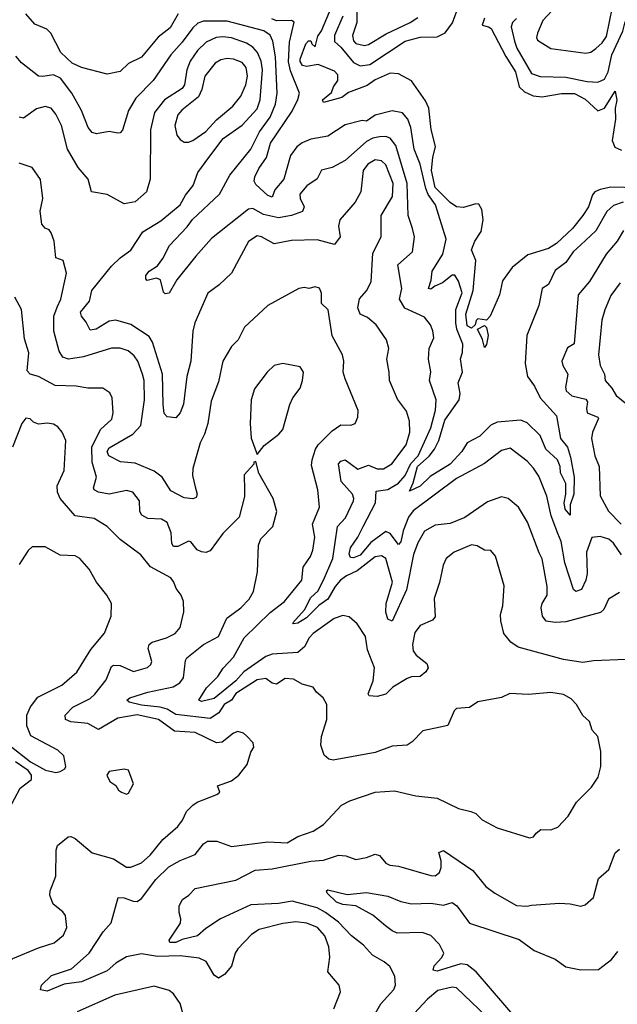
# Model space of a CAD drawing. Extents: x 1245515 to 1420776, y 606314 to 671314.
# Tile 205 of 256: x 1363037 to 1365825, y 620956 to 625548. Entities that reach past the tile are written whole.
import ezdxf

# ---------------------------------------------------------------- set-up
doc = ezdxf.new("R2010")
doc.units = 0

msp = doc.modelspace()

# ---------------------------------------------------------------- linework, layer by layer
at = {"layer": '0CON10XD'}
for points in [[(1364607.9, 625655), (1364609.8, 625535), (1364589.1, 625475), (1364595, 625449.5), (1364605, 625437.8), (1364645, 625428), (1364665, 625432.9), (1364747.3, 625482.7), (1364859.1, 625535), (1364895, 625558.8)], [(1365923.4, 624763.4), (1365795, 624766.7), (1365745, 624756.9), (1365720, 624745), (1365708.9, 624731.1), (1365690.3, 624675), (1365665, 624634.5), (1365616.2, 624575), (1365542.1, 624505), (1365505, 624481.3), (1365408, 624452), (1365335, 624392.9), (1365289.8, 624330.2), (1365276.2, 624265), (1365231.9, 624165), (1365215, 624147.5), (1365175, 624153.8), (1365166.2, 624145), (1365162.5, 624125), (1365145, 624110), (1365125, 624120), (1365118.5, 624175), (1365153.5, 624285), (1365164.8, 624425), (1365144.6, 624475), (1365160.7, 624515), (1365189.6, 624560.4), (1365198.8, 624615), (1365192.5, 624662.5), (1365178.7, 624688.7), (1365165, 624690), (1365108, 624672), (1365075, 624675.2), (1365045.2, 624695), (1364975.5, 624765), (1364958.8, 624845), (1364964.1, 624905), (1364977.1, 624957.1), (1364956.5, 625036.5), (1364945.9, 625135), (1364929.7, 625169.8), (1364865, 625263.1), (1364805, 625295.6), (1364765, 625299.5), (1364695, 625268.5), (1364658.2, 625241.8), (1364570.6, 625209.4), (1364540, 625185), (1364455, 625162.2), (1364449.4, 625175), (1364491.7, 625208.3), (1364500.7, 625235), (1364521.8, 625265), (1364521.8, 625291.8), (1364505, 625307.8), (1364429.5, 625339.5), (1364375, 625330.7), (1364357.1, 625335), (1364345, 625353.8), (1364345.7, 625364.3), (1364372.5, 625435), (1364385, 625450), (1364395, 625450), (1364400, 625435), (1364415, 625422.5), (1364428.1, 625471.9), (1364445, 625496), (1364482.7, 625585)], [(1364545.3, 625565), (1364505.5, 625475), (1364505, 625446.7), (1364535, 625420), (1364595, 625348.2), (1364625, 625332.9), (1364670.9, 625339.1), (1364835, 625448.1), (1364905, 625467.5), (1364985, 625467.9), (1365022.7, 625487.3), (1365056.4, 625533.6), (1365085.6, 625615)], [(1365542.9, 625615), (1365477.8, 625545), (1365452.7, 625485), (1365448.5, 625465), (1365452.4, 625452.4), (1365515, 625414.7), (1365677.8, 625392.2), (1365702.4, 625397.6), (1365725, 625413.3), (1365755, 625440), (1365775, 625470.5), (1365802.5, 625607.5)], [(1365845, 623051.9), (1365806.9, 623106.9), (1365785.4, 623125), (1365745, 623138.7), (1365706.4, 623133.6), (1365681, 623065), (1365684, 622966), (1365678.9, 622935), (1365658.8, 622891.2), (1365631.7, 622881.7), (1365620.9, 622890.9), (1365580.6, 623015), (1365562.9, 623115), (1365547.6, 623152.4), (1365516, 623235), (1365496.9, 623326.9), (1365459, 623419), (1365435, 623457.1), (1365405, 623489.2), (1365325, 623550), (1365285, 623538.9), (1365205, 623478.2), (1365075, 623408.5), (1364873, 623257), (1364851.6, 623228.4), (1364825.8, 623165), (1364815, 623113.3), (1364805, 623100.6), (1364765, 623152.6), (1364745, 623160.7), (1364675, 623110.5), (1364625, 623051.7), (1364595, 623038.9), (1364580.1, 623040.1), (1364574.7, 623055.3), (1364579.7, 623085), (1364614.8, 623135.2), (1364639.2, 623185), (1364697.6, 623295), (1364700.4, 623349.6), (1364755, 623357.2), (1364805, 623386), (1364835, 623422.9), (1364861.8, 623478.2), (1364895.4, 623515), (1364955.2, 623645), (1364976.8, 623726.8), (1364980, 623775), (1364949.6, 623865), (1364954.5, 623905.5), (1364943.8, 623965), (1364947.5, 624015), (1364970, 624065), (1364965, 624096.7), (1364954.3, 624125), (1364925, 624160.8), (1364833.3, 624203.3), (1364808.5, 624245), (1364819.6, 624295), (1364801.1, 624405), (1364869.6, 624465), (1364878.7, 624535), (1364870.4, 624575), (1364850, 624635), (1364845.2, 624784.8), (1364791.2, 624961.2), (1364765, 624995.9), (1364745, 625003.4), (1364715, 625002.4), (1364685, 624995.3), (1364655, 624979.5), (1364555, 624891.1), (1364495, 624859.5), (1364445, 624846), (1364425, 624805.7), (1364376.6, 624773.4), (1364344.7, 624735.3), (1364345.4, 624715), (1364364.7, 624675), (1364357, 624653), (1364305, 624635.3), (1364245, 624624.2), (1364175, 624640.4), (1364125, 624668.2), (1364105, 624664.7), (1363931.8, 624528.2), (1363858.2, 624445), (1363770.6, 624335), (1363735, 624273.3), (1363715, 624270), (1363707.7, 624277.7), (1363694.2, 624335), (1363675, 624342.2), (1363632, 624332), (1363625, 624340), (1363625.8, 624355), (1363640.8, 624375), (1363679.3, 624400.7), (1363704.6, 624435), (1363735.2, 624494.8), (1363818.4, 624581.6), (1363843.8, 624616.2), (1363969.2, 624735), (1364016.9, 624823.1), (1364115.3, 624945), (1364155.4, 625024.6), (1364205, 625093.2), (1364231, 625155), (1364239, 625205), (1364230.2, 625375), (1364217.8, 625447.8), (1364205, 625476.5), (1364176.4, 625496.4), (1364005, 625540.8), (1363895, 625540.7), (1363868.4, 625531.6), (1363845, 625511.1), (1363795, 625443.5), (1363741.8, 625385), (1363659.2, 625265), (1363578.1, 625181.9), (1363545.2, 625124.8), (1363517.1, 625032.9), (1363505, 625020), (1363495, 625018.6), (1363455, 625027.1), (1363395, 625016.7), (1363375, 625022.9), (1363356.1, 625046.1), (1363325.3, 625125), (1363280.3, 625205), (1363226.7, 625275), (1363195, 625290.8), (1363145, 625282.8), (1363125, 625285.4), (1363045, 625346.5), (1363018.2, 625378.2)], [(1363776, 625575), (1363739.2, 625510.8), (1363682.6, 625467.4), (1363605, 625373.8), (1363545, 625343.8), (1363505, 625306.2), (1363444.4, 625294.4), (1363325, 625325.6), (1363281.4, 625345), (1363228, 625395), (1363182.5, 625485), (1363163.6, 625503.6), (1363107, 625527), (1363065.8, 625575)], [(1365852.1, 624697.9), (1365807.5, 624682.5), (1365776.5, 624653.5), (1365725, 624563.8), (1365655, 624497.7), (1365620, 624465), (1365585, 624415.4), (1365535, 624379.1), (1365505, 624313.1), (1365475, 624294.2), (1365459.5, 624215), (1365402.7, 624075), (1365394.7, 623945.3), (1365405.9, 623885), (1365439.2, 623839.2), (1365465.3, 623785), (1365541.2, 623701.2), (1365560.8, 623595), (1365593.6, 623555), (1365607.5, 623507.5), (1365623.5, 623415), (1365623, 623335), (1365605.4, 623285), (1365605, 623237.5), (1365581.6, 623265), (1365577.7, 623295), (1365585.2, 623335), (1365585.2, 623385), (1365560.2, 623435), (1365558.3, 623465), (1365546, 623495), (1365492.4, 623545), (1365465, 623609.2), (1365405, 623668.5), (1365375, 623680.7), (1365265, 623670.9), (1365235, 623656.9), (1365184, 623606), (1365124.8, 623575.2), (1365100, 623535), (1365045, 623475.8), (1364952.1, 623417.9), (1364905, 623373.3), (1364855, 623350), (1364872.3, 623387.7), (1364893.2, 623465), (1364947, 623513), (1364972.1, 623545), (1364992.4, 623585), (1365020, 623680), (1365087, 623775), (1365092.7, 623805), (1365083.1, 623855), (1365103.1, 623905), (1365093.3, 623966.7), (1365103.5, 623996.5), (1365105.2, 624035), (1365076.1, 624105), (1365071.6, 624135), (1365072.7, 624197.3), (1365101.4, 624275), (1365085, 624329.4), (1365066.7, 624356.7), (1365055, 624357.3), (1365009.1, 624320.9), (1364974, 624306), (1364955, 624290.8), (1364943.9, 624295), (1364956.7, 624333.3), (1364961.2, 624375), (1365011.8, 624455), (1365026.1, 624525), (1364977.7, 624685), (1364942.4, 624732.4), (1364931.4, 624761.4), (1364905.3, 624875), (1364877, 624945), (1364861.4, 625045), (1364848.6, 625085), (1364823.4, 625113.4), (1364775, 625123.4), (1364695, 625103.3), (1364655, 625075.5), (1364635, 625077.5), (1364555, 625058.4), (1364475, 625004.7), (1364395, 624991.4), (1364355.6, 624974.4), (1364330, 624955), (1364299.7, 624915), (1364270, 624805), (1364227.6, 624755), (1364215, 624720.9), (1364195, 624727.9), (1364139.2, 624779.2), (1364131.5, 624795), (1364133.7, 624815), (1364152.9, 624855), (1364188.4, 624905), (1364207.3, 624972.7), (1364308.6, 625121.4), (1364335, 625176.9), (1364341.7, 625205), (1364300.4, 625310.4), (1364291.6, 625351.6), (1364295.8, 625444.2), (1364316.8, 625536.8), (1364304.8, 625544.8), (1364235, 625543.7), (1364212.8, 625552.8)], [(1365206.2, 625555), (1365195, 625522.5), (1365225, 625515.7), (1365236.9, 625506.9), (1365305, 625376.7), (1365351.1, 625305), (1365367.2, 625235), (1365392.3, 625212.3), (1365433, 625193), (1365475, 625189), (1365565.2, 625204.8), (1365625, 625203.5), (1365675, 625178.1), (1365735, 625123.8), (1365765.6, 625135), (1365815.5, 625215.5), (1365822.8, 625172.8), (1365815.8, 625135), (1365817, 625085), (1365800.9, 624985), (1365813.8, 624953.8), (1365845, 624939.5)], [(1365355.6, 625554.4), (1365335.8, 625535), (1365330.6, 625515), (1365345, 625448.1), (1365356.4, 625415), (1365425, 625297.7), (1365465, 625283.3), (1365585, 625280), (1365685, 625260.2), (1365735, 625257.5), (1365765, 625271.6), (1365783, 625305), (1365799.3, 625385), (1365850.5, 625495), (1365861.7, 625538.3), (1365905.9, 625554.1)], [(1364612.3, 622977.7), (1364561.2, 622955), (1364534.2, 622935), (1364509.1, 622905), (1364475, 622845.8), (1364433.2, 622816.8), (1364375, 622758.1), (1364335, 622733.1), (1364315, 622730), (1364310.6, 622735), (1364365, 622796.4), (1364395, 622852.8), (1364427.7, 622882.3), (1364455.1, 622934.9), (1364497.3, 623035), (1364519.3, 623185), (1364556.5, 623225), (1364594.1, 623305), (1364596.7, 623315), (1364589.4, 623335), (1364536.8, 623395), (1364523.8, 623476.2), (1364535, 623490), (1364555, 623496.2), (1364615, 623452.4), (1364665, 623471.4), (1364705, 623453.8), (1364735, 623453.8), (1364773.1, 623476.9), (1364840.5, 623565), (1364857.8, 623625), (1364855.9, 623675.9), (1364841.8, 623721.8), (1364799.1, 623779.1), (1364762.5, 623865), (1364761.2, 623905), (1364749.2, 623965), (1364759.5, 624015), (1364748.5, 624055), (1364700.9, 624125), (1364659, 624159), (1364625, 624175.4), (1364614.2, 624205), (1364623.1, 624246.9), (1364655, 624284.2), (1364676.4, 624325), (1364685, 624460), (1364723.6, 624535), (1364723.1, 624635), (1364776, 624724), (1364779.5, 624785), (1364745, 624871.1), (1364725, 624890.3), (1364695, 624894.2), (1364661.8, 624875), (1364640, 624845), (1364627.9, 624745), (1364602.8, 624697.2), (1364531.1, 624615), (1364524.1, 624585), (1364531.9, 624535), (1364505, 624500), (1364425, 624521.1), (1364305, 624517.9), (1364225, 624503.6), (1364165, 624535.6), (1364145, 624540), (1364105, 624514.5), (1364025, 624366.9), (1363967.8, 624312.2), (1363915, 624272.5), (1363853.9, 624135), (1363844.2, 624095.8), (1363836, 623956), (1363816.2, 623883.8), (1363800.4, 623755), (1363785.6, 623715), (1363765, 623691.2), (1363725, 623696.2), (1363711.5, 623711.5), (1363706.5, 623753.5), (1363703.4, 623895), (1363657.2, 624045), (1363640.8, 624070.8), (1363555, 624126.3), (1363485, 624146.9), (1363455, 624142.4), (1363394, 624105), (1363365, 624101.1), (1363347.5, 624137.5), (1363324.6, 624165), (1363320.7, 624185), (1363362.7, 624235), (1363373.3, 624285), (1363465, 624399.1), (1363505, 624437.8), (1363555, 624473.1), (1363610.9, 624559.1), (1363695, 624610.4), (1363786.1, 624685), (1363810.1, 624729.9), (1363846.4, 624775), (1363867.3, 624835), (1363919.6, 624905), (1363986, 624995), (1364075, 625056), (1364145, 625132.3), (1364159.6, 625175), (1364169.7, 625315), (1364163.4, 625355), (1364146.1, 625395), (1364125, 625419.5), (1364095, 625439), (1364025, 625463.4), (1363985, 625468.1), (1363954.3, 625465), (1363906.2, 625443.8), (1363865.8, 625405), (1363832.4, 625355), (1363817.1, 625315), (1363805.2, 625245), (1363795, 625227.1), (1363712.7, 625175), (1363666.4, 625115), (1363646.5, 625035), (1363645.7, 624805), (1363627.8, 624745), (1363575, 624698.1), (1363525, 624689.5), (1363445, 624732.5), (1363372.5, 624745), (1363356, 624805), (1363309.3, 624859.3), (1363260.5, 624945), (1363232.5, 625055), (1363205, 625108), (1363183.8, 625135), (1363155, 625142.9), (1363115, 625132.2), (1363055, 625089.4), (1363035, 625093.3)], [(1363825, 624976.9), (1363845, 624984.6), (1363905, 625027.4), (1363955, 625080.8), (1364031.3, 625145), (1364068.8, 625191.2), (1364092.2, 625245), (1364100, 625285), (1364094.2, 625325), (1364075, 625349.1), (1364035, 625364.1), (1364005, 625367.5), (1363975, 625360.9), (1363948.5, 625345), (1363900, 625285), (1363886.9, 625223.1), (1363871.6, 625188.4), (1363793.1, 625126.9), (1363775.3, 625105), (1363761.2, 625055), (1363770, 625010), (1363785, 624989.5), (1363805, 624977.9), (1363825, 624976.9)], [(1364555.9, 623874.1), (1364546.5, 623905), (1364549.1, 623955), (1364543.6, 623985), (1364494.5, 624074.5), (1364475.5, 624195), (1364444.7, 624225), (1364445, 624273.3), (1364435, 624296.5), (1364415, 624303.2), (1364385.4, 624295.4), (1364365, 624299.5), (1364340, 624295), (1364195, 624215.7), (1364085.8, 624115), (1364055.8, 624055), (1364025, 624024), (1363984.1, 623955.9), (1363965, 623860), (1363930.9, 623769.1), (1363915.2, 623664.8), (1363899.6, 623615), (1363878.9, 623575), (1363844.6, 623455), (1363842.6, 623422.6), (1363855, 623370), (1363865.5, 623335), (1363860.6, 623319.4), (1363845, 623313.1), (1363805, 623319.1), (1363741.7, 623351.7), (1363701.2, 623415), (1363665, 623442.8), (1363575, 623480), (1363506.9, 623486.9), (1363452.1, 623515), (1363444.8, 623535), (1363455, 623550.9), (1363565, 623614.7), (1363601.4, 623655), (1363619.7, 623775), (1363617.5, 623865), (1363610, 623895), (1363587.8, 623955), (1363570.6, 623980.6), (1363543.6, 624003.6), (1363505, 624016.9), (1363465, 624016.7), (1363335, 623975.3), (1363265, 623965.8), (1363237.5, 623975), (1363221.7, 624001.7), (1363195.5, 624095), (1363195.7, 624165), (1363212.2, 624207.8), (1363228.4, 624245), (1363255.6, 624365.6), (1363240, 624425), (1363205, 624437.5), (1363198.1, 624515), (1363184.2, 624555), (1363175, 624568.8), (1363155, 624576.7), (1363140, 624595), (1363132.5, 624655), (1363145.5, 624714.5), (1363133.4, 624803.4), (1363095, 624859.2), (1363035, 624878.9)], [(1365853.8, 624565), (1365824.8, 624515.2), (1365773.9, 624455), (1365695, 624326.9), (1365642.5, 624265), (1365623.8, 624036.2), (1365592.3, 624017.7), (1365566.7, 623955), (1365570.6, 623935), (1365594.6, 623895), (1365583.8, 623835), (1365586.7, 623816.7), (1365613.6, 623793.6), (1365679.1, 623779.1), (1365685.8, 623765.8), (1365680.9, 623735), (1365685.3, 623715.3), (1365734.3, 623695), (1365738.1, 623688.1), (1365710, 623625), (1365704.2, 623595), (1365721.2, 623515), (1365741.5, 623465), (1365745, 623327.5), (1365785, 623255.8), (1365843.1, 623195)], [(1365838.2, 624321.8), (1365795, 624261.5), (1365767.4, 624195), (1365753.4, 624146.6), (1365738.4, 623985), (1365745.3, 623935), (1365765.9, 623895), (1365769.4, 623865), (1365800, 623830), (1365820, 623795), (1365870, 623755)], [(1364502.9, 620935), (1364534, 621015), (1364527.5, 621045), (1364475, 621107.5), (1364484.6, 621175.4), (1364478.8, 621225), (1364460.4, 621275), (1364426.4, 621315), (1364376.2, 621335), (1364325, 621341.3), (1364265, 621333.6), (1364155, 621305.6), (1364118.9, 621281.1), (1364054.4, 621215), (1364042.5, 621195), (1364025.4, 621134.6), (1363992.9, 621095), (1363965, 621077.5), (1363945, 621092.5), (1363906.3, 621156.3), (1363875, 621172.1), (1363785, 621181.6), (1363679.9, 621179.9), (1363605, 621192.1), (1363535, 621177.4), (1363485, 621148.2), (1363445, 621112.3), (1363325, 621061.4), (1363245, 621050.2), (1363165, 621017.7), (1363134.1, 621024.1), (1363139.2, 621045), (1363185, 621090.5), (1363278.2, 621121.8), (1363360.4, 621195), (1363426, 621294), (1363463.8, 621336.2), (1363495.8, 621454.2), (1363525, 621453.5), (1363566.7, 621436.7), (1363585, 621436.4), (1363605, 621450), (1363671.7, 621538.3), (1363732.6, 621597.4), (1363785, 621626.9), (1363855, 621654.6), (1363895, 621704.6), (1363913.1, 621716.9), (1363956.4, 621716.4), (1364025, 621692), (1364195, 621714.7), (1364285, 621708.8), (1364335, 621739.6), (1364406.5, 621763.5), (1364455, 621794.2), (1364538.8, 621885), (1364576.7, 621905), (1364695, 621945.7), (1364785, 621951.4), (1364885, 621928.6), (1364985, 621917.1), (1365085, 621870), (1365142.5, 621855), (1365165, 621846.7), (1365195, 621816), (1365265, 621779.2), (1365415, 621732), (1365435, 621736.7), (1365446.7, 621755), (1365468.3, 621771.7), (1365515, 621770.5), (1365547.4, 621782.6), (1365596.4, 621833.6), (1365635, 621898.8), (1365705, 621968.6), (1365735.5, 622015), (1365749.1, 622065), (1365748.1, 622135), (1365734.3, 622205), (1365708.8, 622235), (1365695.8, 622275), (1365665, 622303.3), (1365634.3, 622354.3), (1365610.5, 622380.5), (1365575, 622400.4), (1365515, 622411.1), (1365411.2, 622401.2), (1365324.6, 622405.4), (1365285, 622387.5), (1365175, 622366.2), (1365135, 622340), (1365075, 622335.8), (1365064.2, 622325), (1365035, 622256.2), (1364998.8, 622248.8), (1364917.6, 622232.4), (1364868.9, 622181.1), (1364845, 622164.4), (1364775, 622160.8), (1364695, 622130), (1364500, 622095), (1364480, 622100), (1364458, 622118), (1364441.9, 622165), (1364445.5, 622204.5), (1364470, 622285), (1364470, 622355), (1364452.5, 622385), (1364422.3, 622412.3), (1364406.1, 622436.1), (1364355, 622450), (1364315, 622472.2), (1364275, 622475.4), (1364235, 622450), (1364215, 622454.6), (1364185, 622476.2), (1364145, 622468.9), (1364045, 622406.5), (1364024.7, 622375.3), (1363991.1, 622355), (1363966.7, 622315), (1363925, 622288.9), (1363765, 622307.3), (1363725, 622333), (1363691.5, 622341.5), (1363605, 622351.1), (1363548, 622365), (1363537.5, 622375), (1363550.8, 622385), (1363635, 622411.6), (1363753.2, 622436.8), (1363783.5, 622455), (1363800.5, 622479.5), (1363810.5, 622559.5), (1363817.1, 622572.9), (1363895, 622634.6), (1363965, 622671.8), (1364003, 622757), (1364069.4, 622805), (1364108.1, 622845), (1364128.2, 622881.8), (1364146.6, 622973.4), (1364151.7, 623098.3), (1364162.7, 623127.3), (1364217.5, 623185), (1364236, 623255), (1364218.8, 623315), (1364153, 623433), (1364138.3, 623488.3), (1364130, 623485), (1364130, 623475), (1364084.1, 623425.9), (1364086.4, 623353.6), (1364086.2, 623325), (1364061.2, 623228.8), (1363985, 623152), (1363925, 623071.5), (1363905, 623063.8), (1363885, 623066.4), (1363865, 623076.5), (1363835, 623113.3), (1363825, 623116.4), (1363775, 623091.8), (1363755, 623091.1), (1363747.1, 623105), (1363743.6, 623155), (1363725, 623203.1), (1363698.1, 623218.1), (1363635, 623222), (1363607.1, 623237.1), (1363596.7, 623255), (1363596, 623305), (1363565, 623344.5), (1363535, 623352.3), (1363455, 623336.2), (1363405.3, 623345.2), (1363384.3, 623355), (1363381.5, 623365), (1363394.7, 623415), (1363374.8, 623485), (1363372.8, 623555), (1363413.6, 623636.4), (1363466.7, 623685), (1363473.3, 623715), (1363468.6, 623785), (1363457.6, 623807.6), (1363425, 623829.2), (1363355, 623829.1), (1363300.9, 623839.1), (1363202.7, 623842.7), (1363125, 623884.4), (1363085, 623895.6), (1363070.9, 623910.9), (1363080.2, 623995), (1363059.2, 624059.2), (1363046, 624196), (1363014.7, 624255)], [(1365205, 624020), (1365196.2, 624056.2), (1365172.5, 624105), (1365205, 624122), (1365215, 624112.5), (1365222.7, 624075), (1365215, 624033.3), (1365205, 624020)], [(1364145, 623520), (1364178.3, 623561.7), (1364246.7, 623615), (1364265, 623637.5), (1364297, 623753), (1364312, 623785), (1364345, 623830), (1364357.1, 623865), (1364360.8, 623905), (1364345, 623930), (1364265, 623944.4), (1364225, 623935.7), (1364190.8, 623905), (1364132.6, 623827.4), (1364116.4, 623775), (1364112, 623665), (1364117, 623597), (1364145, 623520)], [(1365865, 622564.3), (1365715, 622557.5), (1365665, 622550), (1365575, 622564), (1365362.6, 622622.6), (1365328, 622645), (1365296.4, 622686.4), (1365281.9, 622745), (1365280, 622775), (1365291.5, 622815), (1365297.9, 622907.9), (1365256.9, 623046.9), (1365235, 623072.5), (1365205, 623074.2), (1365171.2, 623095), (1365145, 623098.9), (1365064.8, 623065.2), (1365026.5, 623035), (1365012.7, 623005), (1364996.2, 622923.8), (1364971.1, 622848.9), (1364976.2, 622763.8), (1364962.9, 622747.1), (1364905, 622722.5), (1364880.2, 622689.8), (1364869.1, 622635), (1364872.9, 622605), (1364886.5, 622585), (1364936.7, 622545), (1364942.7, 622525), (1364932.6, 622507.4), (1364905.4, 622484.6), (1364865, 622484), (1364845, 622476), (1364778.1, 622435), (1364745, 622402.5), (1364705, 622391.5), (1364668, 622395), (1364663.5, 622405), (1364686.4, 622465), (1364692.5, 622525), (1364659.2, 622609.2), (1364650.9, 622670.9), (1364610.9, 622730.9), (1364574.1, 622764.1), (1364545, 622770), (1364504.2, 622755), (1364405.5, 622685), (1364386.5, 622663.5), (1364367.2, 622625), (1364335, 622597.8), (1364215, 622589.3), (1364185, 622578.8), (1364082.4, 622507.6), (1364045, 622465.2), (1363945, 622382.5), (1363885, 622369.1), (1363873.1, 622375), (1363908.3, 622431.7), (1363961.8, 622485), (1363985.9, 622524.1), (1364034, 622576), (1364084.4, 622665.6), (1364205, 622783.4), (1364272.7, 622835), (1364353.1, 622935), (1364359.6, 622995), (1364394.5, 623045), (1364405.3, 623074.7), (1364414.6, 623134.6), (1364403.4, 623195), (1364436.2, 623275), (1364428.2, 623355), (1364398.8, 623468.8), (1364401.1, 623495), (1364417.5, 623545), (1364429.1, 623565), (1364495, 623630.9), (1364535, 623659.4), (1364582.3, 623657.7), (1364602.5, 623665), (1364614, 623695), (1364615.8, 623725.8), (1364555.9, 623874.1)], [(1363241.9, 621278.1), (1363257.3, 621315), (1363251.1, 621371.1), (1363238.3, 621388.3), (1363192.7, 621422.7), (1363177.5, 621465), (1363178.9, 621485), (1363205.7, 621554.3), (1363206.4, 621675), (1363212.8, 621697.2), (1363263.3, 621736.7), (1363275, 621739.4), (1363295, 621729.4), (1363375, 621663.3), (1363474, 621634), (1363535, 621595.6), (1363555, 621595.7), (1363605, 621615.5), (1363645, 621652.5), (1363704.4, 621725.6), (1363775, 621785.6), (1363796.9, 621815), (1363814.7, 621855.3), (1363845.2, 621884.8), (1363865, 621898.4), (1363956.7, 621935), (1363970, 621945), (1363960, 621975), (1364025, 621998.8), (1364058.8, 622025), (1364097.8, 622075), (1364115, 622132.5), (1364128.8, 622155), (1364126.1, 622176.1), (1364096.4, 622206.4), (1364080.7, 622220.7), (1364055, 622228.8), (1364035, 622221.2), (1363981.2, 622178.8), (1363955, 622176.3), (1363855, 622223.3), (1363759.5, 622229.5), (1363685.2, 622285.2), (1363585, 622306.2), (1363495, 622291), (1363405, 622237.8), (1363355, 622266.2), (1363275, 622272.9), (1363251.1, 622285), (1363249.1, 622305), (1363285, 622341.4), (1363365, 622382), (1363387.9, 622402.1), (1363440.2, 622469.8), (1363465, 622531.5), (1363475, 622537.5), (1363505, 622536.7), (1363568, 622508), (1363633, 622527), (1363648.9, 622541.1), (1363653.3, 622555), (1363636.9, 622615), (1363640.5, 622635), (1363654.7, 622645.3), (1363722, 622665), (1363762.5, 622685), (1363785, 622713.3), (1363803.2, 622786.8), (1363800.6, 622835), (1363790.6, 622865), (1363766.9, 622895), (1363756.7, 622925), (1363741.4, 622945), (1363646.7, 622996.7), (1363602.6, 623052.6), (1363505, 623124.3), (1363445.3, 623185.3), (1363385, 623221.5), (1363295, 623234), (1363225.5, 623315), (1363212.9, 623345), (1363210.9, 623375), (1363244.4, 623445.6), (1363251.9, 623585), (1363235.6, 623625), (1363215, 623650), (1363195, 623662), (1363167, 623667), (1363125, 623662), (1363101.3, 623671.3), (1363085, 623687.5), (1363065, 623689.2), (1363046.7, 623665), (1363002.5, 623555)], [(1365835, 622876.2), (1365785, 622845.7), (1365762.4, 622797.6), (1365746.5, 622783.5), (1365585, 622739.8), (1365535, 622736.9), (1365493.4, 622743.4), (1365476.9, 622766.9), (1365469.7, 622805), (1365474.7, 622825), (1365498.2, 622865), (1365498.4, 622905), (1365474.1, 623034.1), (1365461.1, 623061.1), (1365407.1, 623205), (1365364.7, 623274.7), (1365316, 623316), (1365285, 623323.5), (1365219.9, 623300.1), (1365113.6, 623226.4), (1365045, 623199.2), (1364975, 623190.8), (1364925, 623163.3), (1364895, 623108.9), (1364875, 623054), (1364841.2, 622888.8), (1364775, 622743.3), (1364755, 622752.9), (1364744.7, 622784.8), (1364746.9, 622825), (1364775.9, 622925), (1364744.8, 623034.8), (1364725, 623048), (1364695, 623042.5), (1364612.3, 622977.7)], [(1363205, 622037.5), (1363225, 622042), (1363247.5, 622055), (1363252.5, 622065), (1363243.3, 622115), (1363215, 622141.2), (1363088.8, 622208.8), (1363070, 622255), (1363070.8, 622305), (1363086.5, 622343.5), (1363121.4, 622388.6), (1363234, 622445), (1363302.9, 622505), (1363368.7, 622611.3), (1363432.2, 622687.8), (1363464.3, 622765.7), (1363465.8, 622825), (1363442.9, 622865), (1363395, 622925.8), (1363361.1, 622985), (1363317.1, 623035), (1363295, 623047.5), (1363225, 623050.6), (1363155, 623089.2), (1363095, 623090), (1363077, 623073), (1363035, 623006.7)], [(1362992.3, 622162.3), (1363086.8, 622086.8), (1363157.6, 622047.6), (1363205, 622037.5)], [(1362985.7, 621864.3), (1363038.6, 621965), (1363092, 622005), (1363091.4, 622025), (1363076.3, 622046.3), (1363017.8, 622087.8)], [(1363535, 621936.7), (1363545, 621941.2), (1363567.5, 621985), (1363545, 622047.5), (1363525, 622052.5), (1363455, 622042.5), (1363443.3, 622025), (1363457.5, 621995), (1363486, 621976), (1363497.5, 621955), (1363512.5, 621945), (1363535, 621936.7)], [(1364696.5, 620915), (1364722.1, 620957.9), (1364782.1, 621025), (1364791.1, 621045), (1364787.9, 621087.9), (1364763.2, 621133.2), (1364738.2, 621155), (1364682.7, 621185), (1364641.8, 621231.8), (1364584.9, 621274.9), (1364525, 621339), (1364464.2, 621385), (1364425, 621405.5), (1364307.5, 621437.5), (1364245, 621426.2), (1364115, 621420), (1363974.2, 621355), (1363905, 621310.4), (1363865.8, 621275), (1363795, 621258.8), (1363765, 621244.4), (1363736.7, 621245), (1363734.2, 621255), (1363786.7, 621335), (1363789.4, 621355), (1363781.1, 621385), (1363781.1, 621415), (1363795.8, 621445), (1363825.7, 621465), (1363855, 621495.6), (1364045, 621534.6), (1364135, 621582.6), (1364215, 621588.5), (1364395, 621624.6), (1364455, 621628.8), (1364525, 621652.3), (1364558.7, 621648.7), (1364605, 621631.8), (1364655, 621641.6), (1364695, 621656.9), (1364715, 621650), (1364744.7, 621614.7), (1364763.8, 621605), (1364805, 621600.9), (1364955, 621556.4), (1364975, 621555.5), (1364995, 621570.6), (1365003.4, 621595), (1365003, 621625), (1364992.6, 621665), (1365015, 621674.2), (1365150.8, 621580.9), (1365212.2, 621505), (1365254.4, 621475), (1365355, 621417.1), (1365403.2, 621413.2), (1365425, 621418.9), (1365555, 621427.3), (1365605, 621424.5), (1365655, 621413.3), (1365675, 621420.6), (1365714.2, 621455), (1365737.6, 621542.4), (1365785.6, 621584.4), (1365815, 621662.5), (1365835, 621680)], [(1365367.8, 620875), (1365167, 621107), (1365125, 621140), (1365095, 621144.7), (1364985, 621111.1), (1364966, 621115), (1364971.2, 621135), (1365006.1, 621173.9), (1365015.4, 621195), (1364995.9, 621235), (1364955, 621276.5), (1364915, 621291.8), (1364798.3, 621288.3), (1364775, 621298.2), (1364743, 621323), (1364685, 621371.9), (1364605, 621415.5), (1364545, 621421.8), (1364515, 621432.7), (1364471.4, 621475), (1364468, 621485), (1364475, 621490.8), (1364565, 621469.1), (1364655, 621477.5), (1364755, 621460), (1364815, 621435.5), (1364865, 621425.3), (1364955, 621428.2), (1365015, 621418.4), (1365055, 621430.6), (1365077.3, 621415), (1365135.7, 621335), (1365367.8, 621257.8), (1365437, 621207), (1365535, 621167.3), (1365585, 621130.5), (1365655, 621116.4), (1365738, 621118), (1365798.6, 621165), (1365827.8, 621202.2)], [(1362925, 620900.9), (1362897.4, 620965), (1362894.7, 621015.3), (1362924.8, 621095.2), (1363005, 621170), (1363125, 621220), (1363196.9, 621243.1), (1363241.9, 621278.1)], [(1363805.6, 620885), (1363785, 620960), (1363754.4, 621004.4), (1363735, 621020), (1363665, 621040.6), (1363481.1, 620998.9), (1363305, 620921.5)], [(1365215, 620900), (1365075, 621032.5), (1365055, 621036), (1364988.7, 621021.3), (1364939.3, 620980.7), (1364877.3, 620912.7)]]:
    msp.add_lwpolyline(points, dxfattribs=at)

doc.saveas('drawing.dxf')
